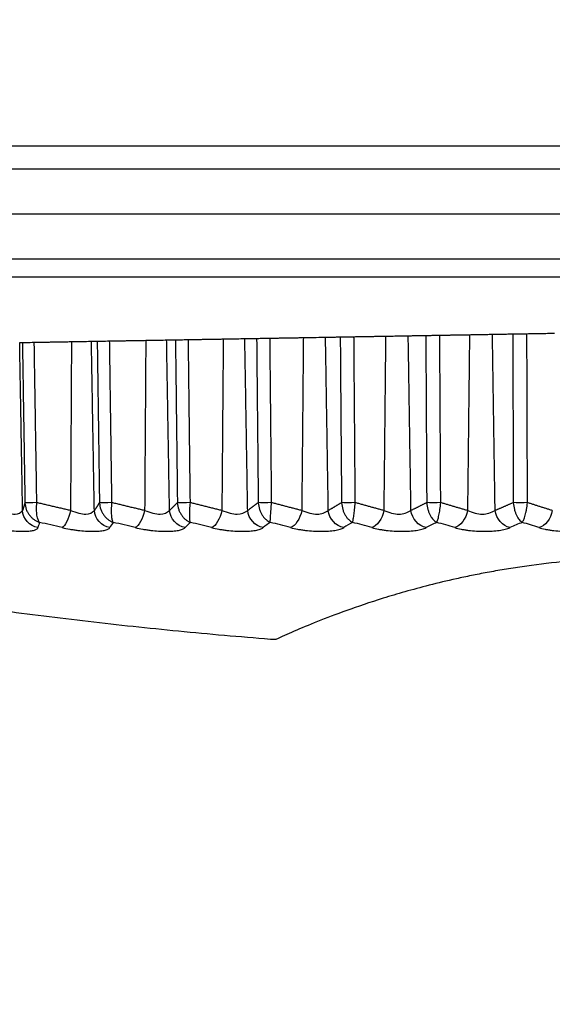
# Model space of a CAD drawing. Header units: millimetres. Extents: x 4 to 205, y 5 to 292.
# Tile 58 of 106: x 97.78 to 100.73, y 166.16 to 171.61. Entities that reach past the tile are written whole.
import ezdxf

# ---------------------------------------------------------------- set-up
doc = ezdxf.new("R2010")
doc.units = ezdxf.units.MM
doc.layers.add('1', color=7, linetype='CONTINUOUS')
doc.styles.add('DEFAULT', font='simplex.shx')
doc.dimstyles.get("Standard").update_dxf_attribs({"dimtxt": 0.18, "dimasz": 0.18, "dimexe": 0.18, "dimexo": 0.0625, "dimgap": 0.09, "dimtad": 0, "dimtih": 1, "dimtoh": 1, "dimdec": 4, "dimzin": 0, "dimdsep": 46, "dimtxsty": 'Standard', "dimcen": 0.09, "dimadec": 0, "dimazin": 0, "dimtfac": 1, "dimtdec": 4, "dimtofl": 0, "dimtmove": 0, "dimatfit": 3, "dimfxl": 1, "dimtolj": 1, "dimtzin": 0, "dimarcsym": 0})

# ---------------------------------------------------------------- blocks, each defined once
blk = doc.blocks.new('DimnDraft3D8')
at = {"layer": '1', "color": 27, "linetype": 'CONTINUOUS'}
blk.add_line((87.410404, 177.685204), (87.410404, 160.713255), dxfattribs=at)
at = {"layer": '1', "color": 152, "linetype": 'CONTINUOUS'}
for p, q in [((110.82848, 170.185204), (85.410404, 170.185204)), ((96.666059, 168.181477), (85.410404, 168.181477))]:
    blk.add_line(p, q, dxfattribs=at)
at = {"layer": '1', "color": 27, "linetype": 'CONTINUOUS'}
for points in [[(87.410404, 170.185204), (86.881423, 173.185202), (87.939385, 173.185206), (87.410404, 170.185204)], [(87.410404, 168.181477), (87.939385, 165.181479), (86.881423, 165.181475), (87.410404, 168.181477)]]:
    blk.add_solid(points, dxfattribs=at)
at = {"layer": '1', "color": 87, "linetype": 'CONTINUOUS', "insert": (86.910404, 161.388255), "char_height": 3, "attachment_point": 7, "rotation": 90, "line_spacing_factor": 1.204819, "style": 'DEFAULT'}
blk.add_mtext('\\W01.000;4 ', dxfattribs=at)
blk = doc.blocks.new('DimnDraft3D1111')
at = {"layer": '1', "color": 152, "linetype": 'CONTINUOUS'}
blk.add_line((112.52848, 170.185204), (71.500082, 170.185204), dxfattribs=at)

msp = doc.modelspace()

# ---------------------------------------------------------------- linework, layer by layer
at = {"layer": '1', "color": 27, "linetype": 'CONTINUOUS'}
for p, q in [((131.6035, 170.9102), (95.3535, 170.9102)), ((95.2285, 170.7852), (131.7285, 170.7852)), ((113.2535, 170.5352), (95.2285, 170.5352)), ((113.2535, 170.2852), (95.2285, 170.2852))]:
    msp.add_line(p, q, dxfattribs=at)
for points, degree in [([(98.276, 169.8328), (98.4761, 169.8363)], 1), ([(98.4761, 169.8363), (98.4697, 168.8944)], 1), ([(98.5915, 169.8383), (98.6404, 169.8392)], 1), ([(98.6076, 168.8944), (98.5915, 169.8383)], 1), ([(98.6404, 169.8392), (98.6466, 169.3216)], 1), ([(98.7122, 169.8404), (98.9051, 169.8438)], 1), ([(98.723, 168.9382), (98.7122, 169.8404)], 1), ([(98.9051, 169.8438), (98.8975, 168.8944)], 1), ([(99.0246, 169.8459), (99.09, 169.847)], 1), ([(99.0405, 168.8944), (99.0246, 169.8459)], 1), ([(99.09, 169.847), (99.0939, 169.4521)], 1), ([(99.1642, 169.8483), (99.3488, 169.8515)], 1), ([(99.1732, 168.9382), (99.1642, 169.8483)], 1), ([(99.3488, 169.8515), (99.3399, 168.8944)], 1), ([(99.4716, 169.8537), (99.5532, 169.8551)], 1), ([(99.4871, 168.8944), (99.4716, 169.8537)], 1), ([(99.5532, 169.8551), (99.5553, 169.576)], 1), ([(99.6293, 169.8564), (99.8044, 169.8595)], 1), ([(99.6364, 168.9382), (99.6293, 169.8564)], 1), ([(99.8044, 169.8595), (99.7944, 168.8944)], 1), ([(99.9298, 169.8617), (100.027, 169.8634)], 1), ([(99.9449, 168.8944), (99.9298, 169.8617)], 1), ([(100.027, 169.8634), (100.0279, 169.6958)], 1), ([(100.1045, 169.8647), (100.2691, 169.8676)], 1), ([(100.1097, 168.9382), (100.1045, 169.8647)], 1), ([(100.2691, 169.8676), (100.258, 168.8944)], 1), ([(100.3962, 169.8698), (100.5086, 169.8718)], 1), ([(100.4108, 168.8944), (100.3962, 169.8698)], 1), ([(100.5086, 169.8718), (100.5088, 169.8142)], 1), ([(100.5871, 169.8731), (100.74, 169.8758)], 1), ([(100.5902, 168.9382), (100.5871, 169.8731)], 1), ([(97.7776, 169.8241), (97.7927, 169.8244)], 1), ([(97.7938, 168.8944), (97.7776, 169.8241)], 1), ([(97.7927, 169.8244), (97.8053, 169.0301)], 1), ([(97.8584, 169.8255), (98.0644, 169.8291)], 1), ([(97.8725, 168.9382), (97.8584, 169.8255)], 1), ([(98.0644, 169.8291), (98.0592, 168.8944)], 1), ([(98.175, 169.831), (98.2071, 169.8316)], 1), ([(98.1912, 168.8944), (98.175, 169.831)], 1), ([(98.2071, 169.8316), (98.2161, 169.182)], 1), ([(98.2885, 168.9382), (98.276, 169.8328)], 1), ([(100.5088, 169.8142), (100.5117, 168.9382)], 1), ([(100.0279, 169.6958), (100.0321, 168.9382)], 1), ([(99.5553, 169.576), (99.5603, 168.9382)], 1), ([(99.0939, 169.4521), (99.099, 168.9382)], 1), ([(98.6466, 169.3216), (98.6512, 168.9382)], 1), ([(98.2161, 169.182), (98.2195, 168.9382)], 1), ([(97.8053, 169.0301), (97.8068, 168.9382)], 1), ([(97.8068, 168.9382), (97.8003, 168.9159), (97.7938, 168.8944)], 2), ([(97.8725, 168.9382), (97.8437, 168.9375), (97.8089, 168.9375), (97.8068, 168.9382)], 3), ([(98.0592, 168.8944), (97.9656, 168.9159), (97.8725, 168.9382)], 2), ([(98.2195, 168.9382), (98.2054, 168.9159), (98.1912, 168.8944)], 2), ([(98.2885, 168.9382), (98.2605, 168.9375), (98.224, 168.9375), (98.2195, 168.9382)], 3), ([(98.4697, 168.8944), (98.3788, 168.9159), (98.2885, 168.9382)], 2), ([(98.6512, 168.9382), (98.6294, 168.9159), (98.6076, 168.8944)], 2), ([(98.723, 168.9382), (98.696, 168.9375), (98.658, 168.9375), (98.6512, 168.9382)], 3), ([(98.8975, 168.8944), (98.8099, 168.9159), (98.723, 168.9382)], 2), ([(99.099, 168.9382), (99.0698, 168.9159), (99.0405, 168.8944)], 2), ([(99.1732, 168.9382), (99.1474, 168.9375), (99.1082, 168.9375), (99.099, 168.9382)], 3), ([(99.3399, 168.8944), (99.2563, 168.9159), (99.1732, 168.9382)], 2), ([(99.5603, 168.9382), (99.5238, 168.9159), (99.4871, 168.8944)], 2), ([(99.6364, 168.9382), (99.6119, 168.9375), (99.5717, 168.9375), (99.5603, 168.9382)], 3), ([(99.7944, 168.8944), (99.7151, 168.9159), (99.6364, 168.9382)], 2), ([(100.0321, 168.9382), (99.9886, 168.9159), (99.9449, 168.8944)], 2), ([(100.1097, 168.9382), (100.0867, 168.9375), (100.0457, 168.9375), (100.0321, 168.9382)], 3), ([(100.258, 168.8944), (100.1836, 168.9159), (100.1097, 168.9382)], 2), ([(100.5117, 168.9382), (100.4614, 168.9159), (100.4108, 168.8944)], 2), ([(100.5902, 168.9382), (100.5689, 168.9375), (100.5274, 168.9375), (100.5117, 168.9382)], 3), ([(100.7278, 168.8944), (100.6588, 168.9159), (100.5902, 168.9382)], 2), ([(97.8784, 168.7998), (97.8328, 168.8073), (97.7952, 168.8493), (97.7938, 168.8944)], 3), ([(98.0592, 168.8944), (98.0496, 168.8493), (98.0291, 168.8073), (98.0129, 168.7998)], 3), ([(98.2767, 168.7998), (98.2313, 168.8073), (98.1934, 168.8493), (98.1912, 168.8944)], 3), ([(98.4697, 168.8944), (98.4603, 168.8493), (98.4373, 168.8073), (98.4179, 168.7998)], 3), ([(98.6935, 168.7998), (98.6487, 168.8073), (98.6105, 168.8493), (98.6076, 168.8944)], 3), ([(98.8975, 168.8944), (98.8884, 168.8493), (98.8631, 168.8073), (98.8405, 168.7998)], 3), ([(99.1262, 168.7998), (99.0822, 168.8073), (99.0442, 168.8493), (99.0405, 168.8944)], 3), ([(99.3399, 168.8944), (99.3312, 168.8493), (99.3037, 168.8073), (99.2781, 168.7998)], 3), ([(99.5723, 168.7998), (99.5293, 168.8073), (99.4915, 168.8493), (99.4871, 168.8944)], 3), ([(99.7944, 168.8944), (99.786, 168.8493), (99.7566, 168.8073), (99.728, 168.7998)], 3), ([(100.0288, 168.7998), (99.9872, 168.8073), (99.95, 168.8493), (99.9449, 168.8944)], 3), ([(100.258, 168.8944), (100.25, 168.8493), (100.2188, 168.8073), (100.1875, 168.7998)], 3), ([(100.493, 168.7998), (100.453, 168.8073), (100.4166, 168.8493), (100.4108, 168.8944)], 3), ([(100.7278, 168.8944), (100.7204, 168.8493), (100.6875, 168.8073), (100.6537, 168.7998)], 3), ([(97.8872, 168.829), (97.8843, 168.8193), (97.8813, 168.8096), (97.8784, 168.7998)], 3), ([(98.0129, 168.7998), (97.971, 168.8096), (97.9291, 168.8193), (97.8872, 168.829)], 3), ([(98.2959, 168.829), (98.2895, 168.8193), (98.2831, 168.8096), (98.2767, 168.7998)], 3), ([(98.4179, 168.7998), (98.3772, 168.8096), (98.3365, 168.8193), (98.2958, 168.829)], 3), ([(98.7229, 168.829), (98.7131, 168.8193), (98.7033, 168.8096), (98.6935, 168.7998)], 3), ([(98.8405, 168.7998), (98.8013, 168.8096), (98.7621, 168.8193), (98.7229, 168.829)], 3), ([(99.1657, 168.829), (99.1526, 168.8193), (99.1394, 168.8096), (99.1262, 168.7998)], 3), ([(99.2781, 168.7998), (99.2406, 168.8096), (99.2032, 168.8193), (99.1657, 168.829)], 3), ([(99.6216, 168.829), (99.6051, 168.8193), (99.5887, 168.8096), (99.5723, 168.7998)], 3), ([(99.728, 168.7998), (99.6925, 168.8096), (99.657, 168.8193), (99.6215, 168.829)], 3), ([(100.0876, 168.829), (100.068, 168.8193), (100.0484, 168.8096), (100.0288, 168.7998)], 3), ([(100.1875, 168.7998), (100.1542, 168.8096), (100.1209, 168.8193), (100.0876, 168.829)], 3), ([(100.561, 168.829), (100.5384, 168.8193), (100.5157, 168.8096), (100.493, 168.7998)], 3), ([(100.6537, 168.7998), (100.6228, 168.8096), (100.5919, 168.8193), (100.561, 168.829)], 3)]:
    msp.add_open_spline(points, degree=degree, dxfattribs=at)
for points, knots in [([(98.4761, 169.8363), (98.4879, 169.8365), (98.5117, 169.8369), (98.5619, 169.8378), (98.5797, 169.8381), (98.5915, 169.8383)], [0, 0, 0, 0, 0.252999, 0.505997, 1, 1, 1, 1]), ([(98.6404, 169.8392), (98.6431, 169.8392), (98.6485, 169.8393), (98.6738, 169.8397), (98.6969, 169.8401), (98.7122, 169.8404)], [0, 0, 0, 0, 0.25328, 0.506559, 1, 1, 1, 1]), ([(99.09, 169.847), (99.0933, 169.8471), (99.0998, 169.8472), (99.1265, 169.8476), (99.1492, 169.848), (99.1642, 169.8483)], [0, 0, 0, 0, 0.25328, 0.50656, 1, 1, 1, 1]), ([(99.5532, 169.8551), (99.557, 169.8552), (99.5645, 169.8553), (99.5926, 169.8558), (99.6147, 169.8562), (99.6293, 169.8564)], [0, 0, 0, 0, 0.253281, 0.50656, 1, 1, 1, 1]), ([(98.0644, 169.8291), (98.0765, 169.8293), (98.1007, 169.8297), (98.1498, 169.8306), (98.165, 169.8309), (98.175, 169.831)], [0, 0, 0, 0, 0.252999, 0.505998, 1, 1, 1, 1]), ([(97.8068, 168.9382), (97.8084, 168.9252), (97.8109, 168.9058), (97.8221, 168.883), (97.8324, 168.8676), (97.8445, 168.8544), (97.8578, 168.8435), (97.8721, 168.8347), (97.8822, 168.8309), (97.8872, 168.829)], [0, 0, 0, 0, 0.248727, 0.373874, 0.499055, 0.624261, 0.749488, 0.874736, 1, 1, 1, 1]), ([(97.8872, 168.829), (97.8857, 168.8309), (97.8828, 168.8347), (97.8791, 168.8435), (97.8759, 168.8544), (97.8733, 168.8676), (97.8716, 168.883), (97.8704, 168.9058), (97.8716, 168.9252), (97.8725, 168.9382)], [0, 0, 0, 0, 0.125264, 0.250511, 0.375738, 0.500945, 0.626125, 0.751273, 1, 1, 1, 1]), ([(98.2195, 168.9382), (98.2212, 168.9252), (98.2237, 168.9058), (98.2344, 168.883), (98.2442, 168.8676), (98.2556, 168.8544), (98.2682, 168.8435), (98.2817, 168.8347), (98.2911, 168.8309), (98.2959, 168.829)], [0, 0, 0, 0, 0.248727, 0.373874, 0.499055, 0.624261, 0.749488, 0.874736, 1, 1, 1, 1]), ([(98.2958, 168.829), (98.2949, 168.8309), (98.2929, 168.8347), (98.2905, 168.8435), (98.2886, 168.8544), (98.2872, 168.8676), (98.2864, 168.883), (98.2861, 168.9058), (98.2876, 168.9252), (98.2885, 168.9382)], [0, 0, 0, 0, 0.125264, 0.250511, 0.375738, 0.500945, 0.626125, 0.751273, 1, 1, 1, 1]), ([(98.6512, 168.9382), (98.6528, 168.9252), (98.6553, 168.9058), (98.6655, 168.883), (98.6747, 168.8676), (98.6854, 168.8544), (98.6972, 168.8435), (98.7098, 168.8347), (98.7185, 168.8309), (98.7229, 168.829)], [0, 0, 0, 0, 0.248727, 0.373874, 0.499055, 0.624261, 0.749488, 0.874736, 1, 1, 1, 1]), ([(98.7229, 168.829), (98.7224, 168.8309), (98.7214, 168.8347), (98.7204, 168.8435), (98.7197, 168.8544), (98.7194, 168.8676), (98.7196, 168.883), (98.7203, 168.9058), (98.7219, 168.9252), (98.723, 168.9382)], [0, 0, 0, 0, 0.125264, 0.250511, 0.375738, 0.500945, 0.626125, 0.751273, 1, 1, 1, 1]), ([(99.099, 168.9382), (99.1007, 168.9252), (99.1032, 168.9058), (99.1127, 168.883), (99.1213, 168.8676), (99.1312, 168.8544), (99.1421, 168.8435), (99.1536, 168.8347), (99.1617, 168.8309), (99.1657, 168.829)], [0, 0, 0, 0, 0.248727, 0.373874, 0.499055, 0.624261, 0.749488, 0.874736, 1, 1, 1, 1]), ([(99.1657, 168.829), (99.1657, 168.8309), (99.1657, 168.8347), (99.166, 168.8435), (99.1666, 168.8544), (99.1674, 168.8676), (99.1685, 168.883), (99.1703, 168.9058), (99.172, 168.9252), (99.1732, 168.9382)], [0, 0, 0, 0, 0.125264, 0.250511, 0.375738, 0.500945, 0.626125, 0.751273, 1, 1, 1, 1]), ([(99.5603, 168.9382), (99.5619, 168.9252), (99.5644, 168.9058), (99.5732, 168.883), (99.5811, 168.8676), (99.5902, 168.8544), (99.6001, 168.8435), (99.6106, 168.8347), (99.6179, 168.8309), (99.6216, 168.829)], [0, 0, 0, 0, 0.248727, 0.373874, 0.499055, 0.624261, 0.749488, 0.874736, 1, 1, 1, 1]), ([(99.6215, 168.829), (99.622, 168.8309), (99.623, 168.8347), (99.6247, 168.8435), (99.6265, 168.8544), (99.6285, 168.8676), (99.6305, 168.883), (99.6332, 168.9058), (99.6351, 168.9252), (99.6364, 168.9382)], [0, 0, 0, 0, 0.125264, 0.250511, 0.375738, 0.500945, 0.626125, 0.751273, 1, 1, 1, 1]), ([(100.0321, 168.9382), (100.0338, 168.9252), (100.0362, 168.9058), (100.0443, 168.883), (100.0514, 168.8676), (100.0596, 168.8544), (100.0685, 168.8435), (100.0779, 168.8347), (100.0844, 168.8309), (100.0876, 168.829)], [0, 0, 0, 0, 0.248727, 0.373874, 0.499055, 0.624261, 0.749488, 0.874736, 1, 1, 1, 1]), ([(100.0876, 168.829), (100.0886, 168.8309), (100.0905, 168.8347), (100.0936, 168.8435), (100.0967, 168.8544), (100.0997, 168.8676), (100.1026, 168.883), (100.1063, 168.9058), (100.1084, 168.9252), (100.1097, 168.9382)], [0, 0, 0, 0, 0.125264, 0.250511, 0.375738, 0.500945, 0.626125, 0.751273, 1, 1, 1, 1]), ([(100.5117, 168.9382), (100.5133, 168.9252), (100.5156, 168.9058), (100.5229, 168.883), (100.5293, 168.8676), (100.5366, 168.8544), (100.5444, 168.8435), (100.5526, 168.8347), (100.5582, 168.8309), (100.561, 168.829)], [0, 0, 0, 0, 0.248727, 0.373874, 0.499055, 0.624261, 0.749488, 0.874736, 1, 1, 1, 1]), ([(100.561, 168.829), (100.5624, 168.8309), (100.5654, 168.8347), (100.5697, 168.8435), (100.574, 168.8544), (100.5782, 168.8676), (100.582, 168.883), (100.5867, 168.9058), (100.5888, 168.9252), (100.5902, 168.9382)], [0, 0, 0, 0, 0.125264, 0.250511, 0.375738, 0.500945, 0.626125, 0.751273, 1, 1, 1, 1]), ([(97.6686, 168.8944), (97.7001, 168.8842), (97.7633, 168.8639), (97.7836, 168.8842), (97.7938, 168.8944)], [0, 0, 0, 0, 0.499956, 1, 1, 1, 1]), ([(98.0592, 168.8944), (98.0907, 168.8842), (98.1537, 168.8639), (98.1787, 168.8842), (98.1912, 168.8944)], [0, 0, 0, 0, 0.499956, 1, 1, 1, 1]), ([(98.4697, 168.8944), (98.5009, 168.8842), (98.5634, 168.8639), (98.5929, 168.8842), (98.6076, 168.8944)], [0, 0, 0, 0, 0.499954, 1, 1, 1, 1]), ([(98.8975, 168.8944), (98.9283, 168.8842), (98.9899, 168.8639), (99.0236, 168.8842), (99.0405, 168.8944)], [0, 0, 0, 0, 0.499957, 1, 1, 1, 1]), ([(99.3399, 168.8944), (99.3701, 168.8842), (99.4304, 168.8639), (99.4682, 168.8842), (99.4871, 168.8944)], [0, 0, 0, 0, 0.499957, 1, 1, 1, 1]), ([(99.7944, 168.8944), (99.8237, 168.8842), (99.8824, 168.8639), (99.924, 168.8842), (99.9449, 168.8944)], [0, 0, 0, 0, 0.499957, 1, 1, 1, 1]), ([(100.258, 168.8944), (100.2862, 168.8843), (100.3429, 168.8639), (100.3882, 168.8842), (100.4108, 168.8944)], [0, 0, 0, 0, 0.499384, 1, 1, 1, 1]), ([(97.6281, 168.7998), (97.6424, 168.7968), (97.6639, 168.7923), (97.6932, 168.7876), (97.7224, 168.7837), (97.7509, 168.7809), (97.7774, 168.7796), (97.7961, 168.7792), (97.8134, 168.7796), (97.8342, 168.7809), (97.8512, 168.7837), (97.8639, 168.7876), (97.8712, 168.7912), (97.8764, 168.7952), (97.8777, 168.7983), (97.8784, 168.7998)], [0, 0, 0, 0, 0.124868, 0.187439, 0.249989, 0.374814, 0.437354, 0.499898, 0.562442, 0.624981, 0.749808, 0.812358, 0.874929, 0.937484, 1, 1, 1, 1]), ([(98.0129, 168.7998), (98.027, 168.7968), (98.048, 168.7923), (98.0774, 168.7876), (98.1067, 168.7837), (98.1358, 168.7809), (98.1633, 168.7796), (98.1829, 168.7792), (98.2012, 168.7796), (98.2236, 168.7809), (98.2425, 168.7837), (98.2573, 168.7876), (98.2662, 168.7912), (98.273, 168.7952), (98.2755, 168.7983), (98.2767, 168.7998)], [0, 0, 0, 0, 0.124868, 0.187439, 0.249989, 0.374814, 0.437354, 0.499898, 0.562442, 0.624981, 0.749808, 0.812358, 0.874929, 0.937484, 1, 1, 1, 1]), ([(98.4179, 168.7998), (98.4316, 168.7968), (98.4521, 168.7923), (98.4813, 168.7876), (98.5106, 168.7837), (98.5401, 168.7809), (98.5684, 168.7796), (98.5888, 168.7792), (98.608, 168.7796), (98.6319, 168.7809), (98.6525, 168.7837), (98.6693, 168.7876), (98.6797, 168.7912), (98.6881, 168.7952), (98.6917, 168.7983), (98.6935, 168.7998)], [0, 0, 0, 0, 0.124868, 0.187439, 0.249988, 0.374814, 0.437354, 0.499898, 0.562442, 0.624981, 0.749808, 0.812358, 0.874929, 0.937484, 1, 1, 1, 1]), ([(98.8405, 168.7998), (98.8537, 168.7968), (98.8736, 168.7923), (98.9024, 168.7876), (98.9316, 168.7837), (98.9614, 168.7809), (98.9902, 168.7796), (99.0113, 168.7792), (99.0313, 168.7796), (99.0565, 168.7809), (99.0788, 168.7837), (99.0973, 168.7876), (99.1092, 168.7912), (99.1192, 168.7952), (99.1239, 168.7983), (99.1262, 168.7998)], [0, 0, 0, 0, 0.124868, 0.187439, 0.249989, 0.374814, 0.437354, 0.499898, 0.562442, 0.624981, 0.749808, 0.812358, 0.874929, 0.937484, 1, 1, 1, 1]), ([(99.2781, 168.7998), (99.2908, 168.7968), (99.3099, 168.7923), (99.3382, 168.7876), (99.3671, 168.7837), (99.3969, 168.7809), (99.4261, 168.7796), (99.4477, 168.7792), (99.4685, 168.7796), (99.4948, 168.7809), (99.5185, 168.7837), (99.5388, 168.7876), (99.5522, 168.7912), (99.5636, 168.7952), (99.5694, 168.7983), (99.5723, 168.7998)], [0, 0, 0, 0, 0.124868, 0.187439, 0.249989, 0.374814, 0.437354, 0.499898, 0.562442, 0.624981, 0.749808, 0.812358, 0.874929, 0.937484, 1, 1, 1, 1]), ([(99.728, 168.7998), (99.7402, 168.7968), (99.7584, 168.7923), (99.7859, 168.7876), (99.8143, 168.7837), (99.8439, 168.7809), (99.8735, 168.7796), (99.8954, 168.7792), (99.9168, 168.7796), (99.944, 168.7809), (99.9692, 168.7837), (99.991, 168.7876), (100.0057, 168.7912), (100.0186, 168.7952), (100.0254, 168.7983), (100.0288, 168.7998)], [0, 0, 0, 0, 0.124868, 0.187439, 0.249989, 0.374814, 0.437354, 0.499898, 0.562442, 0.624981, 0.749808, 0.812358, 0.874929, 0.937484, 1, 1, 1, 1]), ([(100.1875, 168.7998), (100.199, 168.7968), (100.2162, 168.7923), (100.2428, 168.7876), (100.2705, 168.7837), (100.2999, 168.7809), (100.3295, 168.7796), (100.3517, 168.7792), (100.3735, 168.7796), (100.4016, 168.7809), (100.4278, 168.7837), (100.4512, 168.7876), (100.4671, 168.7912), (100.4814, 168.7952), (100.4892, 168.7983), (100.493, 168.7998)], [0, 0, 0, 0, 0.124869, 0.187439, 0.249987, 0.374811, 0.43735, 0.499893, 0.562437, 0.624976, 0.749803, 0.812354, 0.874925, 0.937481, 1, 1, 1, 1]), ([(100.6537, 168.7998), (100.6645, 168.7968), (100.6806, 168.7923), (100.7062, 168.7876), (100.733, 168.7837), (100.7619, 168.7809), (100.7914, 168.7796), (100.8136, 168.7792), (100.8357, 168.7796), (100.8645, 168.7809), (100.8918, 168.7837), (100.9165, 168.7876), (100.9335, 168.7912), (100.9491, 168.7952), (100.9578, 168.7983), (100.9621, 168.7998)], [0, 0, 0, 0, 0.124868, 0.187439, 0.249989, 0.374814, 0.437354, 0.499898, 0.562442, 0.624981, 0.749808, 0.812358, 0.874929, 0.937484, 1, 1, 1, 1]), ([(99.1661, 168.1815), (99.081, 168.1884), (98.911, 168.2023), (98.5733, 168.2338), (98.1555, 168.2784), (97.7464, 168.3299), (97.427, 168.3743), (97.1924, 168.409), (96.9641, 168.4447), (96.7441, 168.481), (96.5351, 168.5171), (96.3413, 168.5521), (96.1691, 168.5844), (96.0516, 168.6071), (95.9802, 168.6211), (95.9403, 168.629), (95.9142, 168.6342), (95.911, 168.6349), (95.9094, 168.6352)], [0, 0, 0, 0, 0.06251, 0.125015, 0.25002, 0.375016, 0.437524, 0.500031, 0.562537, 0.625041, 0.68754, 0.750031, 0.812506, 0.874958, 0.906217, 0.937477, 0.968737, 1, 1, 1, 1]), ([(103.3597, 168.1815), (103.3445, 168.1884), (103.314, 168.2022), (103.2421, 168.2338), (103.1355, 168.2784), (102.9745, 168.3401), (102.8071, 168.397), (102.648, 168.4446), (102.5141, 168.4809), (102.3633, 168.517), (102.2214, 168.5462), (102.0965, 168.5682), (101.9969, 168.5837), (101.891, 168.5979), (101.7788, 168.6106), (101.6604, 168.6211), (101.5366, 168.6291), (101.4087, 168.6341), (101.2785, 168.6358), (101.1483, 168.6341), (101.0143, 168.6288), (100.8907, 168.6206), (100.7337, 168.6064), (100.5932, 168.5889), (100.4605, 168.5682), (100.3668, 168.5517), (100.2788, 168.5345), (100.1685, 168.511), (100.0429, 168.4809), (99.909, 168.4446), (99.7499, 168.397), (99.5825, 168.3401), (99.4214, 168.2784), (99.3148, 168.2338), (99.2429, 168.2022), (99.2125, 168.1884), (99.1973, 168.1815)], [0, 0, 0, 0, 0.031242, 0.062481, 0.124957, 0.187432, 0.249903, 0.281151, 0.312399, 0.343648, 0.3749, 0.390531, 0.406168, 0.421803, 0.437442, 0.453081, 0.468723, 0.484365, 0.500007, 0.515649, 0.531292, 0.549165, 0.562573, 0.593817, 0.609453, 0.625086, 0.640719, 0.656349, 0.6876, 0.718848, 0.750096, 0.812568, 0.875043, 0.937519, 0.968758, 1, 1, 1, 1]), ([(99.1973, 168.1815), (99.1964, 168.1812), (99.1952, 168.1807), (99.191, 168.1805), (99.1871, 168.1804), (99.1826, 168.1805), (99.1758, 168.1808), (99.17, 168.1812), (99.1661, 168.1815)], [0, 0, 0, 0, 0.250007, 0.374993, 0.500082, 0.625181, 0.750179, 1, 1, 1, 1])]:
    msp.add_open_spline(points, degree=3, knots=knots, dxfattribs=at)
at = {"layer": '1', "color": 27, "linetype": 'CONTINUOUS', "extrusion": (-2.02167e-10, 1.15821e-08, 1)}
msp.add_open_spline([(98.9051, 169.8438), (98.9167, 169.844), (98.9397, 169.8444), (98.9907, 169.8453), (99.0111, 169.8456), (99.0246, 169.8459)], degree=3, knots=[0, 0, 0, 0, 0.252999, 0.505997, 1, 1, 1, 1], dxfattribs=at)
at = {"layer": '1', "color": 27, "linetype": 'CONTINUOUS', "extrusion": (1.54697e-10, -8.86265e-09, 1)}
msp.add_open_spline([(99.3488, 169.8515), (99.36, 169.8517), (99.3823, 169.8521), (99.4337, 169.853), (99.4565, 169.8534), (99.4716, 169.8537)], degree=3, knots=[0, 0, 0, 0, 0.252998, 0.505997, 1, 1, 1, 1], dxfattribs=at)
at = {"layer": '1', "color": 27, "linetype": 'CONTINUOUS', "extrusion": (-3.30817e-11, 1.89532e-09, -1)}
msp.add_open_spline([(99.8044, 169.8595), (99.8152, 169.8597), (99.8367, 169.86), (99.8747, 169.8607), (99.9091, 169.8613), (99.9229, 169.8615), (99.9298, 169.8617)], degree=3, knots=[0, 0, 0, 0, 0.25, 0.5, 0.750001, 1, 1, 1, 1], dxfattribs=at)
at = {"layer": '1', "color": 27, "linetype": 'CONTINUOUS', "extrusion": (-6.3248e-11, 3.6234e-09, -1)}
msp.add_open_spline([(100.027, 169.8634), (100.0313, 169.8634), (100.0398, 169.8636), (100.069, 169.8641), (100.0904, 169.8645), (100.1045, 169.8647)], degree=3, knots=[0, 0, 0, 0, 0.253286, 0.506567, 1, 1, 1, 1], dxfattribs=at)
at = {"layer": '1', "color": 27, "linetype": 'CONTINUOUS', "extrusion": (8.04328e-12, -4.60734e-10, -1)}
msp.add_open_spline([(100.2691, 169.8676), (100.2794, 169.8678), (100.2999, 169.8681), (100.3377, 169.8688), (100.3733, 169.8694), (100.3886, 169.8697), (100.3962, 169.8698)], degree=3, knots=[0, 0, 0, 0, 0.25, 0.5, 0.75, 1, 1, 1, 1], dxfattribs=at)
at = {"layer": '1', "color": 27, "linetype": 'CONTINUOUS', "extrusion": (-7.05756e-10, 4.04327e-08, 1)}
msp.add_open_spline([(100.5086, 169.8718), (100.5133, 169.8718), (100.5228, 169.872), (100.553, 169.8725), (100.5735, 169.8729), (100.5871, 169.8731)], degree=3, knots=[0, 0, 0, 0, 0.253282, 0.506562, 1, 1, 1, 1], dxfattribs=at)
at = {"layer": '1', "color": 27, "linetype": 'CONTINUOUS', "extrusion": (-1.59819e-09, 9.15602e-08, 1)}
msp.add_open_spline([(97.7927, 169.8244), (97.7943, 169.8244), (97.7973, 169.8244), (97.8192, 169.8248), (97.8428, 169.8252), (97.8584, 169.8255)], degree=3, knots=[0, 0, 0, 0, 0.253279, 0.506557, 1, 1, 1, 1], dxfattribs=at)
at = {"layer": '1', "color": 27, "linetype": 'CONTINUOUS', "extrusion": (-1.73987e-09, 9.9677e-08, 1)}
msp.add_open_spline([(98.2071, 169.8316), (98.2092, 169.8316), (98.2135, 169.8317), (98.2371, 169.8321), (98.2606, 169.8325), (98.276, 169.8328)], degree=3, knots=[0, 0, 0, 0, 0.253279, 0.506558, 1, 1, 1, 1], dxfattribs=at)

# ---------------------------------------------------------------- block references
at = {"layer": '1', "color": 27, "linetype": 'CONTINUOUS'}
msp.add_blockref('DimnDraft3D1111', (0, 0), dxfattribs=at)

# ---------------------------------------------------------------- dimensions: what is measured, and where the dimension line sits
at = {"layer": '1', "color": 27, "linetype": 'CONTINUOUS', "lineweight": -3}
dim = msp.add_linear_dim(base=(87.4104, 170.1852), p1=(96.6661, 168.1815), p2=(110.8285, 170.1852), angle=90, text='\\C87;4', dimstyle='Standard', override={"dimtxt": 3, "dimasz": 3, "dimexe": 2, "dimexo": 2.5, "dimgap": 1.5, "dimtad": 1, "dimtih": 0, "dimtoh": 0, "dimdec": 1, "dimzin": 8, "dimtxsty": 'DEFAULT', "dimsah": 1, "dimclrd": 27, "dimclre": 152, "dimclrt": 87, "dimtm": -0.005, "dimtdec": 2, "dimtofl": 1, "dimtmove": 0}, dxfattribs=at)
dim.commit()
dim.dimension.update_dxf_attribs({"geometry": 'DimnDraft3D8', "text_midpoint": (87.4104, 162.0483), "dimtype": 160})

doc.saveas('drawing.dxf')
